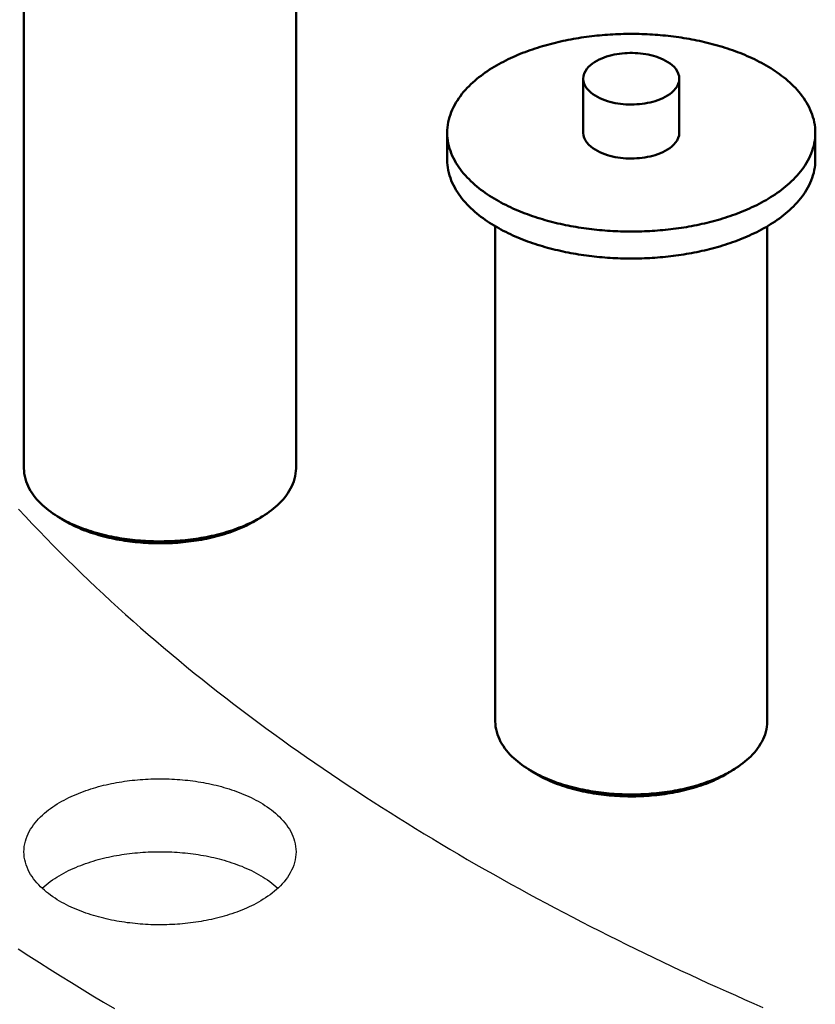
# Model space of a CAD drawing. Header units: millimetres. Extents: x 0 to 841, y 0 to 594.
# Tile 8 of 50: x 223 to 259, y 272 to 317. Entities that reach past the tile are written whole.
import ezdxf

# ---------------------------------------------------------------- set-up
doc = ezdxf.new("R2010")
doc.units = ezdxf.units.MM
doc.layers.add('FINA', color=7, linetype='CONTINUOUS', lineweight=25)
doc.layers.add('VIS', color=7, linetype='CONTINUOUS', lineweight=50)

msp = doc.modelspace()

# ---------------------------------------------------------------- linework, layer by layer
at = {"layer": 'FINA'}
for points in [[(223.26, 318.747), (223.26, 296.188)], [(235.657, 318.747), (235.657, 296.188)], [(259.321, 311.48), (259.318, 311.6), (259.309, 311.72), (259.294, 311.84), (259.273, 311.958), (259.247, 312.076), (259.215, 312.192), (259.178, 312.306), (259.136, 312.419), (259.089, 312.53), (259.038, 312.639), (258.982, 312.746), (258.923, 312.85), (258.859, 312.953), (258.792, 313.053), (258.722, 313.15), (258.649, 313.246), (258.572, 313.339), (258.493, 313.43), (258.412, 313.518), (258.328, 313.605), (258.242, 313.689), (258.154, 313.771), (258.064, 313.851), (257.972, 313.929), (257.878, 314.004), (257.783, 314.078), (257.687, 314.15), (257.589, 314.22), (257.489, 314.288), (257.389, 314.354), (257.287, 314.419), (257.185, 314.482), (257.081, 314.543), (256.976, 314.602), (256.871, 314.66), (256.764, 314.716), (256.657, 314.771), (256.549, 314.824), (256.44, 314.876), (256.331, 314.926), (256.221, 314.975), (256.11, 315.022), (255.999, 315.068), (255.887, 315.113), (255.775, 315.156), (255.662, 315.199), (255.549, 315.239), (255.435, 315.279), (255.321, 315.317), (255.206, 315.354), (255.091, 315.39), (254.976, 315.425), (254.86, 315.458), (254.745, 315.491), (254.628, 315.522), (254.512, 315.552), (254.395, 315.581), (254.278, 315.609), (254.16, 315.636), (254.043, 315.661), (253.925, 315.686), (253.807, 315.71), (253.689, 315.732), (253.57, 315.754), (253.452, 315.774), (253.333, 315.794), (253.214, 315.813), (253.095, 315.83), (252.975, 315.847), (252.856, 315.862), (252.737, 315.877), (252.617, 315.891), (252.497, 315.903), (252.377, 315.915), (252.258, 315.926), (252.138, 315.935), (252.018, 315.944), (251.897, 315.952), (251.777, 315.959), (251.657, 315.965), (251.537, 315.97), (251.416, 315.975), (251.296, 315.978), (251.176, 315.98), (251.055, 315.982), (250.935, 315.982), (250.814, 315.982), (250.694, 315.98), (250.574, 315.978), (250.453, 315.975), (250.333, 315.97), (250.213, 315.965), (250.093, 315.959), (249.972, 315.952), (249.852, 315.944), (249.732, 315.935), (249.612, 315.926), (249.492, 315.915), (249.372, 315.903), (249.253, 315.891), (249.133, 315.877), (249.014, 315.862), (248.894, 315.847), (248.775, 315.83), (248.656, 315.813), (248.537, 315.794), (248.418, 315.774), (248.3, 315.754), (248.181, 315.732), (248.063, 315.71), (247.945, 315.686), (247.827, 315.661), (247.709, 315.636), (247.592, 315.609), (247.475, 315.581), (247.358, 315.552), (247.242, 315.522), (247.125, 315.491), (247.009, 315.458), (246.894, 315.425), (246.778, 315.39), (246.663, 315.354), (246.549, 315.317), (246.435, 315.279), (246.321, 315.239), (246.208, 315.199), (246.095, 315.156), (245.983, 315.113), (245.871, 315.068), (245.76, 315.022), (245.649, 314.975), (245.539, 314.926), (245.43, 314.876), (245.321, 314.824), (245.213, 314.771), (245.106, 314.716), (244.999, 314.66), (244.894, 314.602), (244.789, 314.543), (244.685, 314.482), (244.582, 314.419), (244.481, 314.354), (244.38, 314.288), (244.281, 314.22), (244.183, 314.15), (244.087, 314.078), (243.991, 314.004), (243.898, 313.929), (243.806, 313.851), (243.716, 313.771), (243.628, 313.689), (243.542, 313.605), (243.458, 313.518), (243.376, 313.43), (243.297, 313.339), (243.221, 313.246), (243.148, 313.15), (243.077, 313.053), (243.01, 312.953), (242.947, 312.85), (242.887, 312.746), (242.832, 312.639), (242.78, 312.53), (242.734, 312.419), (242.692, 312.306), (242.655, 312.192), (242.623, 312.076), (242.597, 311.958), (242.576, 311.84), (242.561, 311.72), (242.552, 311.6), (242.549, 311.48)], [(253.122, 313.94), (253.111, 314.06), (253.078, 314.175), (253.027, 314.284), (252.961, 314.384), (252.883, 314.475), (252.796, 314.558), (252.702, 314.633), (252.603, 314.7), (252.5, 314.761), (252.393, 314.816), (252.284, 314.865), (252.172, 314.909), (252.058, 314.948), (251.943, 314.983), (251.827, 315.013), (251.71, 315.039), (251.592, 315.061), (251.473, 315.079), (251.354, 315.093), (251.235, 315.104), (251.115, 315.111), (250.995, 315.115), (250.875, 315.115), (250.755, 315.111), (250.635, 315.104), (250.515, 315.093), (250.396, 315.079), (250.278, 315.061), (250.16, 315.039), (250.042, 315.013), (249.926, 314.983), (249.811, 314.948), (249.698, 314.909), (249.586, 314.865), (249.477, 314.816), (249.37, 314.761), (249.266, 314.7), (249.167, 314.633), (249.074, 314.558), (248.987, 314.475), (248.909, 314.384), (248.843, 314.284), (248.791, 314.175), (248.759, 314.06), (248.747, 313.94)], [(248.747, 313.94), (248.759, 313.818), (248.793, 313.701), (248.847, 313.59), (248.916, 313.488), (248.997, 313.396), (249.087, 313.312), (249.183, 313.237), (249.286, 313.169), (249.392, 313.108), (249.502, 313.053), (249.615, 313.004), (249.73, 312.96), (249.847, 312.922), (249.965, 312.888), (250.084, 312.858), (250.204, 312.833), (250.325, 312.812), (250.447, 312.796), (250.569, 312.782), (250.692, 312.773), (250.814, 312.768), (250.937, 312.766), (251.06, 312.768), (251.183, 312.774), (251.305, 312.783), (251.428, 312.796), (251.549, 312.813), (251.67, 312.834), (251.791, 312.86), (251.91, 312.889), (252.028, 312.923), (252.145, 312.962), (252.259, 313.006), (252.372, 313.055), (252.482, 313.11)], [(248.747, 313.94), (248.747, 311.48)], [(252.482, 313.11), (252.588, 313.171), (252.689, 313.239), (252.786, 313.314), (252.875, 313.398), (252.955, 313.49), (253.024, 313.591), (253.077, 313.702), (253.111, 313.819), (253.122, 313.94)], [(253.122, 313.94), (253.122, 311.48)], [(242.549, 311.48), (242.552, 311.359), (242.561, 311.239), (242.576, 311.12), (242.596, 311.001), (242.623, 310.884), (242.654, 310.768), (242.691, 310.653), (242.733, 310.541), (242.78, 310.43), (242.832, 310.321), (242.887, 310.214), (242.947, 310.11), (243.01, 310.007), (243.077, 309.907), (243.147, 309.81), (243.221, 309.714), (243.297, 309.621), (243.376, 309.53), (243.457, 309.442), (243.541, 309.356), (243.627, 309.271), (243.715, 309.189), (243.805, 309.11), (243.897, 309.032), (243.99, 308.956), (244.085, 308.882), (244.182, 308.81), (244.28, 308.74), (244.379, 308.672), (244.48, 308.606), (244.581, 308.541), (244.684, 308.479), (244.787, 308.417), (244.892, 308.358), (244.998, 308.3), (245.104, 308.244), (245.211, 308.189), (245.319, 308.136), (245.428, 308.084), (245.537, 308.034), (245.647, 307.985), (245.758, 307.938), (245.869, 307.892), (245.981, 307.847), (246.093, 307.804), (246.206, 307.762), (246.319, 307.721), (246.433, 307.681), (246.547, 307.643), (246.661, 307.606), (246.776, 307.57), (246.891, 307.535), (247.007, 307.502), (247.123, 307.47), (247.239, 307.438), (247.355, 307.408), (247.472, 307.379), (247.589, 307.351), (247.707, 307.324), (247.824, 307.299), (247.942, 307.274), (248.06, 307.25), (248.178, 307.228), (248.296, 307.206), (248.415, 307.185), (248.534, 307.166), (248.653, 307.147), (248.772, 307.13), (248.891, 307.113), (249.01, 307.098), (249.13, 307.083), (249.249, 307.069), (249.369, 307.057), (249.489, 307.045), (249.608, 307.034), (249.728, 307.024), (249.848, 307.015), (249.968, 307.007), (250.089, 307), (250.209, 306.994), (250.329, 306.989), (250.449, 306.985), (250.57, 306.982), (250.69, 306.979), (250.81, 306.978), (250.931, 306.977), (251.051, 306.978), (251.171, 306.979), (251.292, 306.981), (251.412, 306.985), (251.532, 306.989), (251.652, 306.994), (251.773, 307), (251.893, 307.007), (252.013, 307.015), (252.133, 307.024), (252.253, 307.033), (252.373, 307.044), (252.492, 307.056), (252.612, 307.068), (252.732, 307.082), (252.851, 307.097), (252.97, 307.112), (253.09, 307.129), (253.209, 307.146), (253.328, 307.165), (253.446, 307.184), (253.565, 307.205), (253.683, 307.226), (253.801, 307.249), (253.919, 307.272), (254.037, 307.297), (254.155, 307.323), (254.272, 307.349), (254.389, 307.377), (254.506, 307.406), (254.623, 307.436), (254.739, 307.467), (254.855, 307.5), (254.97, 307.533), (255.086, 307.568), (255.2, 307.603), (255.315, 307.64), (255.429, 307.679), (255.543, 307.718), (255.656, 307.759), (255.769, 307.801), (255.881, 307.844), (255.993, 307.889), (256.104, 307.935), (256.215, 307.982), (256.325, 308.031), (256.434, 308.081), (256.543, 308.132), (256.651, 308.185), (256.758, 308.24), (256.865, 308.296)], [(242.549, 311.48), (242.549, 310.249)], [(248.747, 311.48), (248.759, 311.358), (248.793, 311.24), (248.847, 311.129), (248.916, 311.028), (248.997, 310.935), (249.087, 310.851), (249.183, 310.776), (249.286, 310.708), (249.392, 310.647), (249.502, 310.592), (249.615, 310.543), (249.73, 310.499), (249.847, 310.461), (249.965, 310.427), (250.084, 310.398), (250.204, 310.373), (250.325, 310.352), (250.447, 310.335), (250.569, 310.322), (250.692, 310.312), (250.814, 310.307), (250.937, 310.305), (251.06, 310.307), (251.183, 310.313), (251.305, 310.322), (251.428, 310.335), (251.549, 310.352), (251.67, 310.374), (251.791, 310.399), (251.91, 310.428), (252.028, 310.462), (252.145, 310.501), (252.259, 310.545), (252.372, 310.594), (252.482, 310.649)], [(252.482, 310.649), (252.588, 310.71), (252.689, 310.778), (252.786, 310.854), (252.875, 310.937), (252.955, 311.029), (253.024, 311.131), (253.077, 311.241), (253.111, 311.358), (253.122, 311.48)], [(256.865, 308.296), (256.97, 308.354), (257.075, 308.413), (257.179, 308.475), (257.282, 308.537), (257.384, 308.602), (257.485, 308.668), (257.584, 308.736), (257.682, 308.806), (257.779, 308.878), (257.875, 308.952), (257.968, 309.028), (258.06, 309.106), (258.151, 309.186), (258.239, 309.268), (258.325, 309.352), (258.409, 309.438), (258.491, 309.527), (258.57, 309.618), (258.647, 309.711), (258.72, 309.807), (258.791, 309.905), (258.858, 310.005), (258.922, 310.107), (258.981, 310.212), (259.037, 310.319), (259.089, 310.428), (259.136, 310.539), (259.178, 310.652), (259.215, 310.767), (259.247, 310.883), (259.273, 311.001), (259.294, 311.119), (259.309, 311.239), (259.318, 311.359), (259.321, 311.48)], [(259.321, 311.48), (259.321, 310.249)], [(242.549, 310.249), (242.552, 310.129), (242.561, 310.009), (242.576, 309.89), (242.596, 309.771), (242.623, 309.654), (242.654, 309.538), (242.691, 309.423), (242.733, 309.31), (242.78, 309.199), (242.832, 309.091), (242.887, 308.984), (242.947, 308.879), (243.01, 308.777), (243.077, 308.677), (243.147, 308.579), (243.221, 308.484), (243.297, 308.391), (243.376, 308.3), (243.457, 308.211), (243.541, 308.125), (243.627, 308.041), (243.715, 307.959), (243.805, 307.879), (243.897, 307.801), (243.99, 307.726), (244.085, 307.652), (244.182, 307.58), (244.28, 307.51), (244.379, 307.442), (244.48, 307.376), (244.581, 307.311), (244.684, 307.248), (244.787, 307.187), (244.892, 307.128), (244.998, 307.07), (245.104, 307.014), (245.211, 306.959), (245.319, 306.906), (245.428, 306.854), (245.537, 306.804), (245.647, 306.755), (245.758, 306.707), (245.869, 306.661), (245.981, 306.617), (246.093, 306.573), (246.206, 306.531), (246.319, 306.491), (246.433, 306.451), (246.547, 306.413), (246.661, 306.376), (246.776, 306.34), (246.891, 306.305), (247.007, 306.272), (247.123, 306.239), (247.239, 306.208), (247.355, 306.178), (247.472, 306.149), (247.589, 306.121), (247.707, 306.094), (247.824, 306.068), (247.942, 306.044), (248.06, 306.02), (248.178, 305.997), (248.296, 305.976), (248.415, 305.955), (248.534, 305.936), (248.653, 305.917), (248.772, 305.899), (248.891, 305.883), (249.01, 305.867), (249.13, 305.853), (249.249, 305.839), (249.369, 305.826), (249.489, 305.814), (249.608, 305.804), (249.728, 305.794), (249.848, 305.785), (249.968, 305.777), (250.089, 305.77), (250.209, 305.764), (250.329, 305.759), (250.449, 305.755), (250.57, 305.751), (250.69, 305.749), (250.81, 305.748), (250.931, 305.747), (251.051, 305.747), (251.171, 305.749), (251.292, 305.751), (251.412, 305.754), (251.532, 305.758), (251.652, 305.764), (251.773, 305.77), (251.893, 305.776), (252.013, 305.784), (252.133, 305.793), (252.253, 305.803), (252.373, 305.814), (252.492, 305.825), (252.612, 305.838), (252.732, 305.852), (252.851, 305.866), (252.97, 305.882), (253.09, 305.898), (253.209, 305.916), (253.328, 305.934), (253.446, 305.954), (253.565, 305.974), (253.683, 305.996), (253.801, 306.018), (253.919, 306.042), (254.037, 306.066), (254.155, 306.092), (254.272, 306.119), (254.389, 306.147), (254.506, 306.176), (254.623, 306.206), (254.739, 306.237), (254.855, 306.269), (254.97, 306.303), (255.086, 306.337), (255.2, 306.373), (255.315, 306.41), (255.429, 306.448), (255.543, 306.488), (255.656, 306.528), (255.769, 306.57), (255.881, 306.614), (255.993, 306.658), (256.104, 306.704), (256.215, 306.751), (256.325, 306.8), (256.434, 306.85), (256.543, 306.902), (256.651, 306.955), (256.758, 307.01), (256.865, 307.066)], [(256.865, 307.066), (256.97, 307.124), (257.075, 307.183), (257.179, 307.244), (257.282, 307.307), (257.384, 307.372), (257.485, 307.438), (257.584, 307.506), (257.682, 307.576), (257.779, 307.648), (257.875, 307.722), (257.968, 307.798), (258.06, 307.875), (258.151, 307.955), (258.239, 308.037), (258.325, 308.122), (258.409, 308.208), (258.491, 308.297), (258.57, 308.388), (258.647, 308.481), (258.72, 308.576), (258.791, 308.674), (258.858, 308.774), (258.922, 308.877), (258.981, 308.982), (259.037, 309.088), (259.089, 309.197), (259.136, 309.309), (259.178, 309.421), (259.215, 309.536), (259.247, 309.652), (259.273, 309.77), (259.294, 309.889), (259.309, 310.009), (259.318, 310.129), (259.321, 310.249)], [(244.737, 307.217), (244.737, 284.657)], [(257.133, 307.217), (257.133, 284.657)], [(223.26, 296.188), (223.265, 296.067), (223.277, 295.947), (223.297, 295.828), (223.325, 295.71), (223.36, 295.595), (223.402, 295.482), (223.45, 295.371), (223.504, 295.263), (223.564, 295.158), (223.629, 295.057), (223.699, 294.958), (223.773, 294.863), (223.851, 294.77), (223.932, 294.681), (224.017, 294.595), (224.104, 294.512), (224.194, 294.431), (224.287, 294.354), (224.382, 294.279), (224.479, 294.207), (224.577, 294.137), (224.678, 294.07)], [(234.24, 294.07), (234.34, 294.137), (234.439, 294.207), (234.536, 294.279), (234.63, 294.354), (234.723, 294.431), (234.813, 294.512), (234.901, 294.595), (234.985, 294.681), (235.067, 294.77), (235.144, 294.863), (235.218, 294.958), (235.288, 295.057), (235.353, 295.158), (235.413, 295.263), (235.467, 295.371), (235.516, 295.482), (235.558, 295.595), (235.593, 295.71), (235.621, 295.828), (235.641, 295.947), (235.653, 296.067), (235.657, 296.188)], [(223.014, 294.333), (223.324, 293.998), (223.637, 293.665), (223.951, 293.334), (224.268, 293.005), (224.588, 292.678), (224.909, 292.353), (225.232, 292.031), (225.558, 291.71), (225.886, 291.392), (226.215, 291.076), (226.547, 290.762), (226.88, 290.449), (227.216, 290.139), (227.553, 289.831), (227.892, 289.525), (228.233, 289.221), (228.576, 288.919), (228.921, 288.62), (229.267, 288.322), (229.615, 288.026), (229.965, 287.732), (230.316, 287.44), (230.669, 287.15), (231.023, 286.861), (231.379, 286.575), (231.737, 286.291), (232.096, 286.009), (232.457, 285.728), (232.819, 285.449), (233.182, 285.173), (233.547, 284.898), (233.913, 284.625), (234.281, 284.354), (234.65, 284.084), (235.02, 283.817), (235.392, 283.551), (235.765, 283.287), (236.139, 283.025), (236.514, 282.765), (236.891, 282.506), (237.269, 282.25), (237.648, 281.995), (238.028, 281.741), (238.409, 281.49), (238.791, 281.24), (239.175, 280.992), (239.56, 280.745), (239.945, 280.501), (240.332, 280.257), (240.72, 280.016), (241.109, 279.776), (241.499, 279.538), (241.889, 279.302), (242.281, 279.067), (242.674, 278.834), (243.068, 278.602), (243.463, 278.372), (243.858, 278.144), (244.255, 277.917), (244.652, 277.692), (245.05, 277.468), (245.45, 277.246), (245.85, 277.026), (246.251, 276.807), (246.652, 276.589), (247.055, 276.373), (247.458, 276.159), (247.862, 275.946), (248.267, 275.735), (248.673, 275.525), (249.08, 275.316), (249.487, 275.109), (249.895, 274.904), (250.304, 274.7), (250.713, 274.497), (251.123, 274.296), (251.534, 274.096), (251.946, 273.898), (252.358, 273.701), (252.771, 273.506), (253.184, 273.312), (253.598, 273.119), (254.013, 272.928), (254.429, 272.738), (254.845, 272.55), (255.262, 272.363), (255.679, 272.177), (256.097, 271.993), (256.516, 271.81), (256.935, 271.628)], [(223.014, 294.333), (223.324, 293.998), (223.637, 293.665), (223.951, 293.334), (224.268, 293.005), (224.588, 292.678), (224.909, 292.353), (225.232, 292.031), (225.558, 291.71), (225.886, 291.392), (226.215, 291.076), (226.547, 290.762), (226.88, 290.449), (227.216, 290.139), (227.553, 289.831), (227.892, 289.525), (228.233, 289.221), (228.576, 288.919), (228.921, 288.62), (229.267, 288.322), (229.615, 288.026), (229.965, 287.732), (230.316, 287.44), (230.669, 287.15), (231.023, 286.861), (231.379, 286.575), (231.737, 286.291), (232.096, 286.009), (232.457, 285.728), (232.819, 285.449), (233.182, 285.173), (233.547, 284.898), (233.913, 284.625), (234.281, 284.354), (234.65, 284.084), (235.02, 283.817), (235.392, 283.551), (235.765, 283.287), (236.139, 283.025), (236.514, 282.765), (236.891, 282.506), (237.269, 282.25), (237.648, 281.995), (238.028, 281.741), (238.409, 281.49), (238.791, 281.24), (239.175, 280.992), (239.56, 280.745), (239.945, 280.501), (240.332, 280.257), (240.72, 280.016), (241.109, 279.776), (241.499, 279.538), (241.889, 279.302), (242.281, 279.067), (242.674, 278.834), (243.068, 278.602), (243.463, 278.372), (243.858, 278.144), (244.255, 277.917), (244.652, 277.692), (245.05, 277.468), (245.45, 277.246), (245.85, 277.026), (246.251, 276.807), (246.652, 276.589), (247.055, 276.373), (247.458, 276.159), (247.862, 275.946), (248.267, 275.735), (248.673, 275.525), (249.08, 275.316), (249.487, 275.109), (249.895, 274.904), (250.304, 274.7), (250.713, 274.497), (251.123, 274.296), (251.534, 274.096), (251.946, 273.898), (252.358, 273.701), (252.771, 273.506), (253.184, 273.312), (253.598, 273.119), (254.013, 272.928), (254.429, 272.738), (254.845, 272.55), (255.262, 272.363), (255.679, 272.177), (256.097, 271.993), (256.516, 271.81), (256.935, 271.628)], [(224.678, 294.07), (224.779, 294.005), (224.883, 293.943), (224.987, 293.883), (225.093, 293.825), (225.2, 293.77), (225.308, 293.716), (225.417, 293.665), (225.527, 293.615), (225.638, 293.567), (225.75, 293.522), (225.862, 293.478), (225.975, 293.435), (226.089, 293.395), (226.203, 293.356), (226.318, 293.319), (226.433, 293.283), (226.549, 293.25), (226.665, 293.217), (226.782, 293.186), (226.899, 293.157), (227.016, 293.129), (227.134, 293.103), (227.252, 293.078), (227.37, 293.055), (227.489, 293.033), (227.607, 293.012), (227.726, 292.993), (227.846, 292.975), (227.965, 292.958), (228.085, 292.943), (228.205, 292.929), (228.325, 292.916), (228.445, 292.905), (228.565, 292.895), (228.685, 292.886), (228.806, 292.879), (228.926, 292.872), (229.046, 292.867), (229.167, 292.864), (229.288, 292.861), (229.408, 292.86), (229.529, 292.86), (229.649, 292.862), (229.77, 292.864), (229.891, 292.868), (230.011, 292.873), (230.132, 292.88), (230.252, 292.887), (230.372, 292.896), (230.492, 292.907), (230.612, 292.918), (230.732, 292.931), (230.852, 292.945), (230.972, 292.961), (231.091, 292.978), (231.21, 292.996), (231.33, 293.015), (231.448, 293.036), (231.567, 293.058), (231.685, 293.082), (231.803, 293.107), (231.921, 293.134), (232.038, 293.162), (232.155, 293.191), (232.272, 293.222), (232.388, 293.255), (232.503, 293.289), (232.619, 293.325), (232.733, 293.362), (232.847, 293.401), (232.961, 293.442), (233.074, 293.485), (233.186, 293.529), (233.297, 293.575), (233.408, 293.623), (233.518, 293.673), (233.627, 293.725), (233.735, 293.779), (233.842, 293.835)], [(224.903, 293.924), (224.678, 294.07)], [(224.793, 293.997), (224.812, 293.984), (224.83, 293.972), (224.848, 293.96), (224.866, 293.948), (224.884, 293.936), (224.903, 293.924)], [(224.903, 293.924), (225.005, 293.859), (225.109, 293.797), (225.214, 293.737), (225.32, 293.679), (225.428, 293.624), (225.537, 293.57), (225.647, 293.519), (225.757, 293.47), (225.869, 293.423), (225.981, 293.378), (226.094, 293.335), (226.208, 293.294), (226.323, 293.254), (226.438, 293.217), (226.553, 293.181), (226.669, 293.146), (226.786, 293.114), (226.903, 293.083), (227.02, 293.053), (227.138, 293.025), (227.256, 292.999), (227.375, 292.974), (227.494, 292.951), (227.613, 292.929), (227.732, 292.909), (227.852, 292.89), (227.972, 292.873), (228.092, 292.857), (228.212, 292.842), (228.332, 292.829), (228.453, 292.817), (228.573, 292.806), (228.694, 292.797), (228.815, 292.789), (228.936, 292.783), (229.057, 292.778), (229.178, 292.774), (229.299, 292.772), (229.42, 292.771), (229.541, 292.771), (229.662, 292.772), (229.783, 292.775), (229.904, 292.78), (230.025, 292.785), (230.146, 292.792), (230.267, 292.8), (230.387, 292.81), (230.508, 292.821), (230.628, 292.833), (230.749, 292.847), (230.869, 292.862), (230.989, 292.879), (231.108, 292.897), (231.228, 292.916), (231.347, 292.937), (231.466, 292.959), (231.585, 292.983), (231.703, 293.008), (231.821, 293.035), (231.939, 293.064), (232.056, 293.094), (232.173, 293.125), (232.29, 293.158), (232.406, 293.193), (232.521, 293.23), (232.636, 293.268), (232.75, 293.308), (232.864, 293.35), (232.976, 293.394), (233.089, 293.44), (233.2, 293.488), (233.31, 293.537), (233.42, 293.589), (233.528, 293.643), (233.635, 293.699)], [(233.635, 293.699), (233.7, 293.735), (233.764, 293.771), (233.827, 293.807), (233.89, 293.845), (233.953, 293.884), (234.015, 293.924)], [(233.842, 293.835), (233.909, 293.872), (233.976, 293.909), (234.043, 293.948), (234.109, 293.988), (234.175, 294.028), (234.24, 294.07)], [(234.015, 293.924), (234.24, 294.07)], [(234.015, 293.924), (234.033, 293.936), (234.051, 293.948), (234.07, 293.96), (234.088, 293.972), (234.106, 293.984), (234.124, 293.997)], [(244.737, 284.657), (244.741, 284.537), (244.753, 284.417), (244.773, 284.297), (244.801, 284.18), (244.836, 284.064), (244.878, 283.951), (244.926, 283.841), (244.981, 283.733), (245.041, 283.628), (245.106, 283.526), (245.175, 283.428), (245.249, 283.332), (245.327, 283.24), (245.408, 283.151), (245.493, 283.064), (245.58, 282.981), (245.671, 282.901), (245.763, 282.823), (245.858, 282.748), (245.955, 282.676), (246.053, 282.607), (246.154, 282.54)], [(255.716, 282.54), (255.816, 282.607), (255.915, 282.676), (256.012, 282.748), (256.107, 282.823), (256.199, 282.901), (256.289, 282.981), (256.377, 283.064), (256.461, 283.151), (256.543, 283.24), (256.621, 283.332), (256.694, 283.428), (256.764, 283.526), (256.829, 283.628), (256.889, 283.733), (256.944, 283.841), (256.992, 283.951), (257.034, 284.064), (257.069, 284.18), (257.097, 284.297), (257.117, 284.417), (257.129, 284.537), (257.133, 284.657)], [(246.154, 282.54), (246.256, 282.475), (246.359, 282.413), (246.464, 282.353), (246.569, 282.295), (246.676, 282.239), (246.785, 282.186), (246.894, 282.134), (247.004, 282.085), (247.114, 282.037), (247.226, 281.991), (247.338, 281.947), (247.451, 281.905), (247.565, 281.864), (247.679, 281.826), (247.794, 281.788), (247.909, 281.753), (248.025, 281.719), (248.141, 281.687), (248.258, 281.656), (248.375, 281.627), (248.492, 281.599), (248.61, 281.573), (248.728, 281.548), (248.846, 281.524), (248.965, 281.502), (249.084, 281.481), (249.203, 281.462), (249.322, 281.444), (249.441, 281.428), (249.561, 281.412), (249.681, 281.398), (249.801, 281.386), (249.921, 281.374), (250.041, 281.364), (250.161, 281.356), (250.282, 281.348), (250.402, 281.342), (250.523, 281.337), (250.643, 281.333), (250.764, 281.331), (250.884, 281.33), (251.005, 281.33), (251.126, 281.331), (251.246, 281.334), (251.367, 281.338), (251.487, 281.343), (251.608, 281.349), (251.728, 281.357), (251.848, 281.366), (251.969, 281.376), (252.089, 281.388), (252.209, 281.401), (252.328, 281.415), (252.448, 281.43), (252.567, 281.447), (252.687, 281.465), (252.806, 281.485), (252.925, 281.506), (253.043, 281.528), (253.161, 281.552), (253.279, 281.577), (253.397, 281.603), (253.514, 281.631), (253.631, 281.661), (253.748, 281.692), (253.864, 281.725), (253.98, 281.759), (254.095, 281.794), (254.209, 281.832), (254.324, 281.871), (254.437, 281.912), (254.55, 281.954), (254.662, 281.998), (254.774, 282.045), (254.884, 282.093), (254.994, 282.142), (255.103, 282.194), (255.211, 282.248), (255.318, 282.304)], [(246.379, 282.393), (246.154, 282.54)], [(246.27, 282.466), (246.288, 282.454), (246.306, 282.442), (246.324, 282.429), (246.342, 282.417), (246.36, 282.405), (246.379, 282.393)], [(246.379, 282.393), (246.481, 282.328), (246.585, 282.266), (246.69, 282.206), (246.797, 282.149), (246.904, 282.093), (247.013, 282.04), (247.123, 281.989), (247.234, 281.94), (247.345, 281.893), (247.457, 281.848), (247.571, 281.805), (247.684, 281.763), (247.799, 281.724), (247.914, 281.686), (248.029, 281.65), (248.146, 281.616), (248.262, 281.583), (248.379, 281.552), (248.497, 281.523), (248.614, 281.495), (248.733, 281.469), (248.851, 281.444), (248.97, 281.421), (249.089, 281.399), (249.208, 281.379), (249.328, 281.36), (249.448, 281.342), (249.568, 281.326), (249.688, 281.312), (249.808, 281.298), (249.929, 281.286), (250.049, 281.276), (250.17, 281.267), (250.291, 281.259), (250.412, 281.253), (250.533, 281.247), (250.654, 281.244), (250.775, 281.241), (250.896, 281.24), (251.017, 281.24), (251.138, 281.242), (251.259, 281.245), (251.38, 281.249), (251.501, 281.255), (251.622, 281.262), (251.743, 281.27), (251.863, 281.28), (251.984, 281.29), (252.104, 281.303), (252.225, 281.317), (252.345, 281.332), (252.465, 281.348), (252.585, 281.366), (252.704, 281.386), (252.823, 281.407), (252.942, 281.429), (253.061, 281.453), (253.179, 281.478), (253.297, 281.505), (253.415, 281.533), (253.532, 281.563), (253.649, 281.595), (253.766, 281.628), (253.882, 281.663), (253.997, 281.7), (254.112, 281.738), (254.226, 281.778), (254.34, 281.82), (254.453, 281.864), (254.565, 281.91), (254.676, 281.957), (254.786, 282.007), (254.896, 282.059), (255.004, 282.113), (255.111, 282.169)], [(255.111, 282.169), (255.176, 282.204), (255.24, 282.24), (255.304, 282.277), (255.367, 282.315), (255.429, 282.354), (255.491, 282.393)], [(255.318, 282.304), (255.385, 282.341), (255.453, 282.379), (255.519, 282.418), (255.585, 282.457), (255.651, 282.498), (255.716, 282.54)], [(255.491, 282.393), (255.716, 282.54)], [(255.491, 282.393), (255.509, 282.405), (255.528, 282.417), (255.546, 282.429), (255.564, 282.442), (255.582, 282.454), (255.6, 282.466)], [(223.26, 278.716), (223.265, 278.837), (223.277, 278.957), (223.297, 279.075), (223.324, 279.193), (223.359, 279.308), (223.401, 279.421), (223.449, 279.531), (223.504, 279.639), (223.563, 279.744), (223.628, 279.845), (223.698, 279.944), (223.771, 280.039), (223.849, 280.131), (223.93, 280.221), (224.014, 280.307), (224.101, 280.39), (224.191, 280.47), (224.283, 280.548), (224.378, 280.622), (224.474, 280.695), (224.573, 280.764), (224.673, 280.831), (224.775, 280.896), (224.878, 280.958), (224.982, 281.018), (225.088, 281.076), (225.195, 281.132), (225.303, 281.185), (225.412, 281.237), (225.522, 281.287), (225.632, 281.334), (225.744, 281.38), (225.856, 281.424), (225.969, 281.466), (226.082, 281.507), (226.196, 281.546), (226.311, 281.583), (226.426, 281.619), (226.542, 281.653), (226.658, 281.685), (226.774, 281.716), (226.891, 281.745), (227.008, 281.773), (227.126, 281.799), (227.244, 281.824), (227.362, 281.848), (227.481, 281.87), (227.599, 281.891), (227.718, 281.91), (227.837, 281.928), (227.957, 281.945), (228.076, 281.96), (228.196, 281.974), (228.316, 281.987), (228.436, 281.999), (228.556, 282.009), (228.676, 282.017), (228.796, 282.025), (228.917, 282.031), (229.037, 282.036), (229.157, 282.04), (229.278, 282.043), (229.398, 282.044), (229.519, 282.044), (229.639, 282.043), (229.76, 282.04), (229.88, 282.036), (230.001, 282.031), (230.121, 282.025), (230.241, 282.017), (230.362, 282.009), (230.482, 281.999), (230.602, 281.987), (230.721, 281.974), (230.841, 281.96), (230.961, 281.945), (231.08, 281.928), (231.199, 281.91), (231.318, 281.891), (231.437, 281.87), (231.555, 281.848), (231.674, 281.824), (231.791, 281.799), (231.909, 281.773), (232.026, 281.745), (232.143, 281.716), (232.26, 281.685), (232.376, 281.653), (232.491, 281.619), (232.606, 281.583), (232.721, 281.546), (232.835, 281.507), (232.949, 281.466), (233.062, 281.424), (233.174, 281.38), (233.285, 281.334), (233.396, 281.287), (233.506, 281.237), (233.615, 281.185), (233.722, 281.132), (233.829, 281.076), (233.935, 281.018), (234.04, 280.958), (234.143, 280.896), (234.244, 280.831), (234.344, 280.764), (234.443, 280.695), (234.539, 280.622), (234.634, 280.548), (234.726, 280.47), (234.816, 280.39), (234.903, 280.307), (234.988, 280.221), (235.069, 280.131), (235.146, 280.039), (235.22, 279.944), (235.289, 279.845), (235.354, 279.744), (235.414, 279.639), (235.468, 279.531), (235.516, 279.421), (235.558, 279.308), (235.593, 279.193), (235.621, 279.075), (235.641, 278.957), (235.653, 278.837), (235.657, 278.716)], [(233.842, 276.363), (233.735, 276.307), (233.627, 276.253), (233.518, 276.201), (233.408, 276.151), (233.297, 276.104), (233.186, 276.057), (233.074, 276.013), (232.961, 275.971), (232.847, 275.93), (232.733, 275.891), (232.618, 275.853), (232.503, 275.818), (232.387, 275.783), (232.271, 275.751), (232.155, 275.72), (232.038, 275.69), (231.92, 275.662), (231.803, 275.636), (231.685, 275.611), (231.566, 275.587), (231.448, 275.565), (231.329, 275.544), (231.21, 275.524), (231.091, 275.506), (230.971, 275.489), (230.851, 275.474), (230.732, 275.459), (230.612, 275.447), (230.492, 275.435), (230.371, 275.425), (230.251, 275.416), (230.131, 275.408), (230.01, 275.402), (229.89, 275.397), (229.769, 275.393), (229.648, 275.39), (229.528, 275.389), (229.407, 275.389), (229.286, 275.39), (229.166, 275.392), (229.045, 275.396), (228.925, 275.401), (228.804, 275.407), (228.684, 275.415), (228.563, 275.423), (228.443, 275.434), (228.323, 275.445), (228.203, 275.458), (228.083, 275.472), (227.964, 275.487), (227.844, 275.503), (227.725, 275.521), (227.606, 275.541), (227.487, 275.561), (227.368, 275.584), (227.25, 275.607), (227.132, 275.632), (227.014, 275.658), (226.897, 275.686), (226.78, 275.715), (226.663, 275.746), (226.547, 275.779), (226.431, 275.813), (226.316, 275.848), (226.201, 275.885), (226.087, 275.924), (225.973, 275.965), (225.86, 276.007), (225.748, 276.051), (225.636, 276.097), (225.525, 276.144), (225.415, 276.194), (225.306, 276.246), (225.198, 276.299), (225.091, 276.355), (224.985, 276.413), (224.881, 276.473), (224.777, 276.535), (224.676, 276.6), (224.575, 276.667), (224.477, 276.737), (224.38, 276.809), (224.285, 276.883), (224.193, 276.961), (224.103, 277.041), (224.016, 277.125), (223.931, 277.211), (223.85, 277.3), (223.772, 277.392), (223.698, 277.488), (223.629, 277.586), (223.564, 277.688), (223.504, 277.793), (223.45, 277.9), (223.401, 278.011), (223.359, 278.124), (223.324, 278.239), (223.297, 278.357), (223.277, 278.476), (223.265, 278.596), (223.26, 278.716)], [(224.088, 277.055), (224.178, 277.136), (224.27, 277.214), (224.364, 277.29), (224.461, 277.363), (224.559, 277.433), (224.66, 277.5), (224.761, 277.565), (224.865, 277.628), (224.969, 277.689), (225.075, 277.747), (225.182, 277.803), (225.291, 277.857), (225.4, 277.909), (225.51, 277.959), (225.621, 278.007), (225.732, 278.054), (225.845, 278.098), (225.958, 278.141), (226.072, 278.181), (226.186, 278.22), (226.301, 278.258), (226.417, 278.294), (226.533, 278.328), (226.649, 278.361), (226.766, 278.392), (226.883, 278.421), (227.001, 278.449), (227.119, 278.476), (227.237, 278.501), (227.355, 278.525), (227.474, 278.547), (227.593, 278.568), (227.713, 278.587), (227.832, 278.605), (227.952, 278.622), (228.072, 278.638), (228.192, 278.652), (228.312, 278.665), (228.432, 278.676), (228.553, 278.686), (228.673, 278.695), (228.794, 278.703), (228.915, 278.709), (229.036, 278.714), (229.156, 278.718), (229.277, 278.721), (229.398, 278.722), (229.519, 278.722), (229.64, 278.721), (229.761, 278.718), (229.882, 278.714), (230.003, 278.709), (230.123, 278.703), (230.244, 278.695), (230.365, 278.686), (230.485, 278.676), (230.605, 278.665), (230.726, 278.652), (230.846, 278.638), (230.966, 278.622), (231.085, 278.605), (231.205, 278.587), (231.324, 278.568), (231.443, 278.547), (231.562, 278.525), (231.681, 278.501), (231.799, 278.476), (231.917, 278.449), (232.034, 278.421), (232.152, 278.392), (232.268, 278.361), (232.385, 278.328), (232.501, 278.294), (232.616, 278.258), (232.731, 278.22), (232.846, 278.181), (232.959, 278.141), (233.073, 278.098), (233.185, 278.054), (233.297, 278.007), (233.408, 277.959), (233.518, 277.909), (233.627, 277.857), (233.735, 277.803), (233.842, 277.747), (233.948, 277.689), (234.053, 277.628), (234.156, 277.565), (234.258, 277.5), (234.358, 277.433), (234.457, 277.363), (234.553, 277.29), (234.648, 277.214), (234.74, 277.136), (234.83, 277.055)], [(235.657, 278.716), (235.653, 278.592), (235.64, 278.468), (235.618, 278.345), (235.589, 278.223), (235.551, 278.104), (235.507, 277.988), (235.455, 277.874), (235.398, 277.764), (235.334, 277.656), (235.265, 277.552), (235.192, 277.451), (235.114, 277.354), (235.032, 277.26), (234.946, 277.169), (234.857, 277.081), (234.766, 276.997), (234.671, 276.916), (234.574, 276.837), (234.475, 276.761), (234.373, 276.689), (234.27, 276.618), (234.165, 276.551), (234.059, 276.486), (233.951, 276.423), (233.842, 276.363)], [(222.998, 274.292), (223.48, 273.98), (223.962, 273.671), (224.447, 273.364), (224.932, 273.059), (225.42, 272.757), (225.908, 272.456), (226.398, 272.158), (226.889, 271.863), (227.382, 271.569)]]:
    msp.add_lwpolyline(points, dxfattribs=at)
at = {"layer": 'VIS'}
for points in [[(223.26, 318.747), (223.26, 296.188)], [(235.657, 318.747), (235.657, 296.188)], [(259.321, 311.48), (259.318, 311.6), (259.309, 311.72), (259.294, 311.84), (259.273, 311.958), (259.247, 312.076), (259.215, 312.192), (259.178, 312.306), (259.136, 312.419), (259.089, 312.53), (259.038, 312.639), (258.982, 312.746), (258.923, 312.85), (258.859, 312.953), (258.792, 313.053), (258.722, 313.15), (258.649, 313.246), (258.572, 313.339), (258.493, 313.43), (258.412, 313.518), (258.328, 313.605), (258.242, 313.689), (258.154, 313.771), (258.064, 313.851), (257.972, 313.929), (257.878, 314.004), (257.783, 314.078), (257.687, 314.15), (257.589, 314.22), (257.489, 314.288), (257.389, 314.354), (257.287, 314.419), (257.185, 314.482), (257.081, 314.543), (256.976, 314.602), (256.871, 314.66), (256.764, 314.716), (256.657, 314.771), (256.549, 314.824), (256.44, 314.876), (256.331, 314.926), (256.221, 314.975), (256.11, 315.022), (255.999, 315.068), (255.887, 315.113), (255.775, 315.156), (255.662, 315.199), (255.549, 315.239), (255.435, 315.279), (255.321, 315.317), (255.206, 315.354), (255.091, 315.39), (254.976, 315.425), (254.86, 315.458), (254.745, 315.491), (254.628, 315.522), (254.512, 315.552), (254.395, 315.581), (254.278, 315.609), (254.16, 315.636), (254.043, 315.661), (253.925, 315.686), (253.807, 315.71), (253.689, 315.732), (253.57, 315.754), (253.452, 315.774), (253.333, 315.794), (253.214, 315.813), (253.095, 315.83), (252.975, 315.847), (252.856, 315.862), (252.737, 315.877), (252.617, 315.891), (252.497, 315.903), (252.377, 315.915), (252.258, 315.926), (252.138, 315.935), (252.018, 315.944), (251.897, 315.952), (251.777, 315.959), (251.657, 315.965), (251.537, 315.97), (251.416, 315.975), (251.296, 315.978), (251.176, 315.98), (251.055, 315.982), (250.935, 315.982), (250.814, 315.982), (250.694, 315.98), (250.574, 315.978), (250.453, 315.975), (250.333, 315.97), (250.213, 315.965), (250.093, 315.959), (249.972, 315.952), (249.852, 315.944), (249.732, 315.935), (249.612, 315.926), (249.492, 315.915), (249.372, 315.903), (249.253, 315.891), (249.133, 315.877), (249.014, 315.862), (248.894, 315.847), (248.775, 315.83), (248.656, 315.813), (248.537, 315.794), (248.418, 315.774), (248.3, 315.754), (248.181, 315.732), (248.063, 315.71), (247.945, 315.686), (247.827, 315.661), (247.709, 315.636), (247.592, 315.609), (247.475, 315.581), (247.358, 315.552), (247.242, 315.522), (247.125, 315.491), (247.009, 315.458), (246.894, 315.425), (246.778, 315.39), (246.663, 315.354), (246.549, 315.317), (246.435, 315.279), (246.321, 315.239), (246.208, 315.199), (246.095, 315.156), (245.983, 315.113), (245.871, 315.068), (245.76, 315.022), (245.649, 314.975), (245.539, 314.926), (245.43, 314.876), (245.321, 314.824), (245.213, 314.771), (245.106, 314.716), (244.999, 314.66), (244.894, 314.602), (244.789, 314.543), (244.685, 314.482), (244.582, 314.419), (244.481, 314.354), (244.38, 314.288), (244.281, 314.22), (244.183, 314.15), (244.087, 314.078), (243.991, 314.004), (243.898, 313.929), (243.806, 313.851), (243.716, 313.771), (243.628, 313.689), (243.542, 313.605), (243.458, 313.518), (243.376, 313.43), (243.297, 313.339), (243.221, 313.246), (243.148, 313.15), (243.077, 313.053), (243.01, 312.953), (242.947, 312.85), (242.887, 312.746), (242.832, 312.639), (242.78, 312.53), (242.734, 312.419), (242.692, 312.306), (242.655, 312.192), (242.623, 312.076), (242.597, 311.958), (242.576, 311.84), (242.561, 311.72), (242.552, 311.6), (242.549, 311.48)], [(253.122, 313.94), (253.111, 314.06), (253.078, 314.175), (253.027, 314.284), (252.961, 314.384), (252.883, 314.475), (252.796, 314.558), (252.702, 314.633), (252.603, 314.7), (252.5, 314.761), (252.393, 314.816), (252.284, 314.865), (252.172, 314.909), (252.058, 314.948), (251.943, 314.983), (251.827, 315.013), (251.71, 315.039), (251.592, 315.061), (251.473, 315.079), (251.354, 315.093), (251.235, 315.104), (251.115, 315.111), (250.995, 315.115), (250.875, 315.115), (250.755, 315.111), (250.635, 315.104), (250.515, 315.093), (250.396, 315.079), (250.278, 315.061), (250.16, 315.039), (250.042, 315.013), (249.926, 314.983), (249.811, 314.948), (249.698, 314.909), (249.586, 314.865), (249.477, 314.816), (249.37, 314.761), (249.266, 314.7), (249.167, 314.633), (249.074, 314.558), (248.987, 314.475), (248.909, 314.384), (248.843, 314.284), (248.791, 314.175), (248.759, 314.06), (248.747, 313.94)], [(248.747, 313.94), (248.759, 313.818), (248.793, 313.701), (248.847, 313.59), (248.916, 313.488), (248.997, 313.396), (249.087, 313.312), (249.183, 313.237), (249.286, 313.169), (249.392, 313.108), (249.502, 313.053), (249.615, 313.004), (249.73, 312.96), (249.847, 312.922), (249.965, 312.888), (250.084, 312.858), (250.204, 312.833), (250.325, 312.812), (250.447, 312.796), (250.569, 312.782), (250.692, 312.773), (250.814, 312.768), (250.937, 312.766), (251.06, 312.768), (251.183, 312.774), (251.305, 312.783), (251.428, 312.796), (251.549, 312.813), (251.67, 312.834), (251.791, 312.86), (251.91, 312.889), (252.028, 312.923), (252.145, 312.962), (252.259, 313.006), (252.372, 313.055), (252.482, 313.11)], [(248.747, 313.94), (248.747, 311.48)], [(252.482, 313.11), (252.588, 313.171), (252.689, 313.239), (252.786, 313.314), (252.875, 313.398), (252.955, 313.49), (253.024, 313.591), (253.077, 313.702), (253.111, 313.819), (253.122, 313.94)], [(253.122, 313.94), (253.122, 311.48)], [(242.549, 311.48), (242.552, 311.359), (242.561, 311.239), (242.576, 311.12), (242.596, 311.001), (242.623, 310.884), (242.654, 310.768), (242.691, 310.653), (242.733, 310.541), (242.78, 310.43), (242.832, 310.321), (242.887, 310.214), (242.947, 310.11), (243.01, 310.007), (243.077, 309.907), (243.147, 309.81), (243.221, 309.714), (243.297, 309.621), (243.376, 309.53), (243.457, 309.442), (243.541, 309.356), (243.627, 309.271), (243.715, 309.189), (243.805, 309.11), (243.897, 309.032), (243.99, 308.956), (244.085, 308.882), (244.182, 308.81), (244.28, 308.74), (244.379, 308.672), (244.48, 308.606), (244.581, 308.541), (244.684, 308.479), (244.787, 308.417), (244.892, 308.358), (244.998, 308.3), (245.104, 308.244), (245.211, 308.189), (245.319, 308.136), (245.428, 308.084), (245.537, 308.034), (245.647, 307.985), (245.758, 307.938), (245.869, 307.892), (245.981, 307.847), (246.093, 307.804), (246.206, 307.762), (246.319, 307.721), (246.433, 307.681), (246.547, 307.643), (246.661, 307.606), (246.776, 307.57), (246.891, 307.535), (247.007, 307.502), (247.123, 307.47), (247.239, 307.438), (247.355, 307.408), (247.472, 307.379), (247.589, 307.351), (247.707, 307.324), (247.824, 307.299), (247.942, 307.274), (248.06, 307.25), (248.178, 307.228), (248.296, 307.206), (248.415, 307.185), (248.534, 307.166), (248.653, 307.147), (248.772, 307.13), (248.891, 307.113), (249.01, 307.098), (249.13, 307.083), (249.249, 307.069), (249.369, 307.057), (249.489, 307.045), (249.608, 307.034), (249.728, 307.024), (249.848, 307.015), (249.968, 307.007), (250.089, 307), (250.209, 306.994), (250.329, 306.989), (250.449, 306.985), (250.57, 306.982), (250.69, 306.979), (250.81, 306.978), (250.931, 306.977), (251.051, 306.978), (251.171, 306.979), (251.292, 306.981), (251.412, 306.985), (251.532, 306.989), (251.652, 306.994), (251.773, 307), (251.893, 307.007), (252.013, 307.015), (252.133, 307.024), (252.253, 307.033), (252.373, 307.044), (252.492, 307.056), (252.612, 307.068), (252.732, 307.082), (252.851, 307.097), (252.97, 307.112), (253.09, 307.129), (253.209, 307.146), (253.328, 307.165), (253.446, 307.184), (253.565, 307.205), (253.683, 307.226), (253.801, 307.249), (253.919, 307.272), (254.037, 307.297), (254.155, 307.323), (254.272, 307.349), (254.389, 307.377), (254.506, 307.406), (254.623, 307.436), (254.739, 307.467), (254.855, 307.5), (254.97, 307.533), (255.086, 307.568), (255.2, 307.603), (255.315, 307.64), (255.429, 307.679), (255.543, 307.718), (255.656, 307.759), (255.769, 307.801), (255.881, 307.844), (255.993, 307.889), (256.104, 307.935), (256.215, 307.982), (256.325, 308.031), (256.434, 308.081), (256.543, 308.132), (256.651, 308.185), (256.758, 308.24), (256.865, 308.296)], [(242.549, 311.48), (242.549, 310.249)], [(248.747, 311.48), (248.759, 311.358), (248.793, 311.24), (248.847, 311.129), (248.916, 311.028), (248.997, 310.935), (249.087, 310.851), (249.183, 310.776), (249.286, 310.708), (249.392, 310.647), (249.502, 310.592), (249.615, 310.543), (249.73, 310.499), (249.847, 310.461), (249.965, 310.427), (250.084, 310.398), (250.204, 310.373), (250.325, 310.352), (250.447, 310.335), (250.569, 310.322), (250.692, 310.312), (250.814, 310.307), (250.937, 310.305), (251.06, 310.307), (251.183, 310.313), (251.305, 310.322), (251.428, 310.335), (251.549, 310.352), (251.67, 310.374), (251.791, 310.399), (251.91, 310.428), (252.028, 310.462), (252.145, 310.501), (252.259, 310.545), (252.372, 310.594), (252.482, 310.649)], [(252.482, 310.649), (252.588, 310.71), (252.689, 310.778), (252.786, 310.854), (252.875, 310.937), (252.955, 311.029), (253.024, 311.131), (253.077, 311.241), (253.111, 311.358), (253.122, 311.48)], [(256.865, 308.296), (256.97, 308.354), (257.075, 308.413), (257.179, 308.475), (257.282, 308.537), (257.384, 308.602), (257.485, 308.668), (257.584, 308.736), (257.682, 308.806), (257.779, 308.878), (257.875, 308.952), (257.968, 309.028), (258.06, 309.106), (258.151, 309.186), (258.239, 309.268), (258.325, 309.352), (258.409, 309.438), (258.491, 309.527), (258.57, 309.618), (258.647, 309.711), (258.72, 309.807), (258.791, 309.905), (258.858, 310.005), (258.922, 310.107), (258.981, 310.212), (259.037, 310.319), (259.089, 310.428), (259.136, 310.539), (259.178, 310.652), (259.215, 310.767), (259.247, 310.883), (259.273, 311.001), (259.294, 311.119), (259.309, 311.239), (259.318, 311.359), (259.321, 311.48)], [(259.321, 311.48), (259.321, 310.249)], [(242.549, 310.249), (242.552, 310.129), (242.561, 310.009), (242.576, 309.89), (242.596, 309.771), (242.623, 309.654), (242.654, 309.538), (242.691, 309.423), (242.733, 309.31), (242.78, 309.199), (242.832, 309.091), (242.887, 308.984), (242.947, 308.879), (243.01, 308.777), (243.077, 308.677), (243.147, 308.579), (243.221, 308.484), (243.297, 308.391), (243.376, 308.3), (243.457, 308.211), (243.541, 308.125), (243.627, 308.041), (243.715, 307.959), (243.805, 307.879), (243.897, 307.801), (243.99, 307.726), (244.085, 307.652), (244.182, 307.58), (244.28, 307.51), (244.379, 307.442), (244.48, 307.376), (244.581, 307.311), (244.684, 307.248), (244.787, 307.187), (244.892, 307.128), (244.998, 307.07), (245.104, 307.014), (245.211, 306.959), (245.319, 306.906), (245.428, 306.854), (245.537, 306.804), (245.647, 306.755), (245.758, 306.707), (245.869, 306.661), (245.981, 306.617), (246.093, 306.573), (246.206, 306.531), (246.319, 306.491), (246.433, 306.451), (246.547, 306.413), (246.661, 306.376), (246.776, 306.34), (246.891, 306.305), (247.007, 306.272), (247.123, 306.239), (247.239, 306.208), (247.355, 306.178), (247.472, 306.149), (247.589, 306.121), (247.707, 306.094), (247.824, 306.068), (247.942, 306.044), (248.06, 306.02), (248.178, 305.997), (248.296, 305.976), (248.415, 305.955), (248.534, 305.936), (248.653, 305.917), (248.772, 305.899), (248.891, 305.883), (249.01, 305.867), (249.13, 305.853), (249.249, 305.839), (249.369, 305.826), (249.489, 305.814), (249.608, 305.804), (249.728, 305.794), (249.848, 305.785), (249.968, 305.777), (250.089, 305.77), (250.209, 305.764), (250.329, 305.759), (250.449, 305.755), (250.57, 305.751), (250.69, 305.749), (250.81, 305.748), (250.931, 305.747), (251.051, 305.747), (251.171, 305.749), (251.292, 305.751), (251.412, 305.754), (251.532, 305.758), (251.652, 305.764), (251.773, 305.77), (251.893, 305.776), (252.013, 305.784), (252.133, 305.793), (252.253, 305.803), (252.373, 305.814), (252.492, 305.825), (252.612, 305.838), (252.732, 305.852), (252.851, 305.866), (252.97, 305.882), (253.09, 305.898), (253.209, 305.916), (253.328, 305.934), (253.446, 305.954), (253.565, 305.974), (253.683, 305.996), (253.801, 306.018), (253.919, 306.042), (254.037, 306.066), (254.155, 306.092), (254.272, 306.119), (254.389, 306.147), (254.506, 306.176), (254.623, 306.206), (254.739, 306.237), (254.855, 306.269), (254.97, 306.303), (255.086, 306.337), (255.2, 306.373), (255.315, 306.41), (255.429, 306.448), (255.543, 306.488), (255.656, 306.528), (255.769, 306.57), (255.881, 306.614), (255.993, 306.658), (256.104, 306.704), (256.215, 306.751), (256.325, 306.8), (256.434, 306.85), (256.543, 306.902), (256.651, 306.955), (256.758, 307.01), (256.865, 307.066)], [(256.865, 307.066), (256.97, 307.124), (257.075, 307.183), (257.179, 307.244), (257.282, 307.307), (257.384, 307.372), (257.485, 307.438), (257.584, 307.506), (257.682, 307.576), (257.779, 307.648), (257.875, 307.722), (257.968, 307.798), (258.06, 307.875), (258.151, 307.955), (258.239, 308.037), (258.325, 308.122), (258.409, 308.208), (258.491, 308.297), (258.57, 308.388), (258.647, 308.481), (258.72, 308.576), (258.791, 308.674), (258.858, 308.774), (258.922, 308.877), (258.981, 308.982), (259.037, 309.088), (259.089, 309.197), (259.136, 309.309), (259.178, 309.421), (259.215, 309.536), (259.247, 309.652), (259.273, 309.77), (259.294, 309.889), (259.309, 310.009), (259.318, 310.129), (259.321, 310.249)], [(244.737, 307.217), (244.737, 284.657)], [(257.133, 307.217), (257.133, 284.657)], [(223.26, 296.188), (223.265, 296.067), (223.277, 295.947), (223.297, 295.828), (223.325, 295.71), (223.36, 295.595), (223.402, 295.482), (223.45, 295.371), (223.504, 295.263), (223.564, 295.158), (223.629, 295.057), (223.699, 294.958), (223.773, 294.863), (223.851, 294.77), (223.932, 294.681), (224.017, 294.595), (224.104, 294.512), (224.194, 294.431), (224.287, 294.354), (224.382, 294.279), (224.479, 294.207), (224.577, 294.137), (224.678, 294.07)], [(234.24, 294.07), (234.34, 294.137), (234.439, 294.207), (234.536, 294.279), (234.63, 294.354), (234.723, 294.431), (234.813, 294.512), (234.901, 294.595), (234.985, 294.681), (235.067, 294.77), (235.144, 294.863), (235.218, 294.958), (235.288, 295.057), (235.353, 295.158), (235.413, 295.263), (235.467, 295.371), (235.516, 295.482), (235.558, 295.595), (235.593, 295.71), (235.621, 295.828), (235.641, 295.947), (235.653, 296.067), (235.657, 296.188)], [(224.678, 294.07), (224.779, 294.005), (224.883, 293.943), (224.987, 293.883), (225.093, 293.825), (225.2, 293.77), (225.308, 293.716), (225.417, 293.665), (225.527, 293.615), (225.638, 293.567), (225.75, 293.522), (225.862, 293.478), (225.975, 293.435), (226.089, 293.395), (226.203, 293.356), (226.318, 293.319), (226.433, 293.283), (226.549, 293.25), (226.665, 293.217), (226.782, 293.186), (226.899, 293.157), (227.016, 293.129), (227.134, 293.103), (227.252, 293.078), (227.37, 293.055), (227.489, 293.033), (227.607, 293.012), (227.726, 292.993), (227.846, 292.975), (227.965, 292.958), (228.085, 292.943), (228.205, 292.929), (228.325, 292.916), (228.445, 292.905), (228.565, 292.895), (228.685, 292.886), (228.806, 292.879), (228.926, 292.872), (229.046, 292.867), (229.167, 292.864), (229.288, 292.861), (229.408, 292.86), (229.529, 292.86), (229.649, 292.862), (229.77, 292.864), (229.891, 292.868), (230.011, 292.873), (230.132, 292.88), (230.252, 292.887), (230.372, 292.896), (230.492, 292.907), (230.612, 292.918), (230.732, 292.931), (230.852, 292.945), (230.972, 292.961), (231.091, 292.978), (231.21, 292.996), (231.33, 293.015), (231.448, 293.036), (231.567, 293.058), (231.685, 293.082), (231.803, 293.107), (231.921, 293.134), (232.038, 293.162), (232.155, 293.191), (232.272, 293.222), (232.388, 293.255), (232.503, 293.289), (232.619, 293.325), (232.733, 293.362), (232.847, 293.401), (232.961, 293.442), (233.074, 293.485), (233.186, 293.529), (233.297, 293.575), (233.408, 293.623), (233.518, 293.673), (233.627, 293.725), (233.735, 293.779), (233.842, 293.835)], [(224.903, 293.924), (224.678, 294.07)], [(224.793, 293.997), (224.812, 293.984), (224.83, 293.972), (224.848, 293.96), (224.866, 293.948), (224.884, 293.936), (224.903, 293.924)], [(224.903, 293.924), (225.005, 293.859), (225.109, 293.797), (225.214, 293.737), (225.32, 293.679), (225.428, 293.624), (225.537, 293.57), (225.647, 293.519), (225.757, 293.47), (225.869, 293.423), (225.981, 293.378), (226.094, 293.335), (226.208, 293.294), (226.323, 293.254), (226.438, 293.217), (226.553, 293.181), (226.669, 293.146), (226.786, 293.114), (226.903, 293.083), (227.02, 293.053), (227.138, 293.025), (227.256, 292.999), (227.375, 292.974), (227.494, 292.951), (227.613, 292.929), (227.732, 292.909), (227.852, 292.89), (227.972, 292.873), (228.092, 292.857), (228.212, 292.842), (228.332, 292.829), (228.453, 292.817), (228.573, 292.806), (228.694, 292.797), (228.815, 292.789), (228.936, 292.783), (229.057, 292.778), (229.178, 292.774), (229.299, 292.772), (229.42, 292.771), (229.541, 292.771), (229.662, 292.772), (229.783, 292.775), (229.904, 292.78), (230.025, 292.785), (230.146, 292.792), (230.267, 292.8), (230.387, 292.81), (230.508, 292.821), (230.628, 292.833), (230.749, 292.847), (230.869, 292.862), (230.989, 292.879), (231.108, 292.897), (231.228, 292.916), (231.347, 292.937), (231.466, 292.959), (231.585, 292.983), (231.703, 293.008), (231.821, 293.035), (231.939, 293.064), (232.056, 293.094), (232.173, 293.125), (232.29, 293.158), (232.406, 293.193), (232.521, 293.23), (232.636, 293.268), (232.75, 293.308), (232.864, 293.35), (232.976, 293.394), (233.089, 293.44), (233.2, 293.488), (233.31, 293.537), (233.42, 293.589), (233.528, 293.643), (233.635, 293.699)], [(233.635, 293.699), (233.7, 293.735), (233.764, 293.771), (233.827, 293.807), (233.89, 293.845), (233.953, 293.884), (234.015, 293.924)], [(233.842, 293.835), (233.909, 293.872), (233.976, 293.909), (234.043, 293.948), (234.109, 293.988), (234.175, 294.028), (234.24, 294.07)], [(234.015, 293.924), (234.24, 294.07)], [(234.015, 293.924), (234.033, 293.936), (234.051, 293.948), (234.07, 293.96), (234.088, 293.972), (234.106, 293.984), (234.124, 293.997)], [(244.737, 284.657), (244.741, 284.537), (244.753, 284.417), (244.773, 284.297), (244.801, 284.18), (244.836, 284.064), (244.878, 283.951), (244.926, 283.841), (244.981, 283.733), (245.041, 283.628), (245.106, 283.526), (245.175, 283.428), (245.249, 283.332), (245.327, 283.24), (245.408, 283.151), (245.493, 283.064), (245.58, 282.981), (245.671, 282.901), (245.763, 282.823), (245.858, 282.748), (245.955, 282.676), (246.053, 282.607), (246.154, 282.54)], [(255.716, 282.54), (255.816, 282.607), (255.915, 282.676), (256.012, 282.748), (256.107, 282.823), (256.199, 282.901), (256.289, 282.981), (256.377, 283.064), (256.461, 283.151), (256.543, 283.24), (256.621, 283.332), (256.694, 283.428), (256.764, 283.526), (256.829, 283.628), (256.889, 283.733), (256.944, 283.841), (256.992, 283.951), (257.034, 284.064), (257.069, 284.18), (257.097, 284.297), (257.117, 284.417), (257.129, 284.537), (257.133, 284.657)], [(246.154, 282.54), (246.256, 282.475), (246.359, 282.413), (246.464, 282.353), (246.569, 282.295), (246.676, 282.239), (246.785, 282.186), (246.894, 282.134), (247.004, 282.085), (247.114, 282.037), (247.226, 281.991), (247.338, 281.947), (247.451, 281.905), (247.565, 281.864), (247.679, 281.826), (247.794, 281.788), (247.909, 281.753), (248.025, 281.719), (248.141, 281.687), (248.258, 281.656), (248.375, 281.627), (248.492, 281.599), (248.61, 281.573), (248.728, 281.548), (248.846, 281.524), (248.965, 281.502), (249.084, 281.481), (249.203, 281.462), (249.322, 281.444), (249.441, 281.428), (249.561, 281.412), (249.681, 281.398), (249.801, 281.386), (249.921, 281.374), (250.041, 281.364), (250.161, 281.356), (250.282, 281.348), (250.402, 281.342), (250.523, 281.337), (250.643, 281.333), (250.764, 281.331), (250.884, 281.33), (251.005, 281.33), (251.126, 281.331), (251.246, 281.334), (251.367, 281.338), (251.487, 281.343), (251.608, 281.349), (251.728, 281.357), (251.848, 281.366), (251.969, 281.376), (252.089, 281.388), (252.209, 281.401), (252.328, 281.415), (252.448, 281.43), (252.567, 281.447), (252.687, 281.465), (252.806, 281.485), (252.925, 281.506), (253.043, 281.528), (253.161, 281.552), (253.279, 281.577), (253.397, 281.603), (253.514, 281.631), (253.631, 281.661), (253.748, 281.692), (253.864, 281.725), (253.98, 281.759), (254.095, 281.794), (254.209, 281.832), (254.324, 281.871), (254.437, 281.912), (254.55, 281.954), (254.662, 281.998), (254.774, 282.045), (254.884, 282.093), (254.994, 282.142), (255.103, 282.194), (255.211, 282.248), (255.318, 282.304)], [(246.379, 282.393), (246.154, 282.54)], [(246.27, 282.466), (246.288, 282.454), (246.306, 282.442), (246.324, 282.429), (246.342, 282.417), (246.36, 282.405), (246.379, 282.393)], [(246.379, 282.393), (246.481, 282.328), (246.585, 282.266), (246.69, 282.206), (246.797, 282.149), (246.904, 282.093), (247.013, 282.04), (247.123, 281.989), (247.234, 281.94), (247.345, 281.893), (247.457, 281.848), (247.571, 281.805), (247.684, 281.763), (247.799, 281.724), (247.914, 281.686), (248.029, 281.65), (248.146, 281.616), (248.262, 281.583), (248.379, 281.552), (248.497, 281.523), (248.614, 281.495), (248.733, 281.469), (248.851, 281.444), (248.97, 281.421), (249.089, 281.399), (249.208, 281.379), (249.328, 281.36), (249.448, 281.342), (249.568, 281.326), (249.688, 281.312), (249.808, 281.298), (249.929, 281.286), (250.049, 281.276), (250.17, 281.267), (250.291, 281.259), (250.412, 281.253), (250.533, 281.247), (250.654, 281.244), (250.775, 281.241), (250.896, 281.24), (251.017, 281.24), (251.138, 281.242), (251.259, 281.245), (251.38, 281.249), (251.501, 281.255), (251.622, 281.262), (251.743, 281.27), (251.863, 281.28), (251.984, 281.29), (252.104, 281.303), (252.225, 281.317), (252.345, 281.332), (252.465, 281.348), (252.585, 281.366), (252.704, 281.386), (252.823, 281.407), (252.942, 281.429), (253.061, 281.453), (253.179, 281.478), (253.297, 281.505), (253.415, 281.533), (253.532, 281.563), (253.649, 281.595), (253.766, 281.628), (253.882, 281.663), (253.997, 281.7), (254.112, 281.738), (254.226, 281.778), (254.34, 281.82), (254.453, 281.864), (254.565, 281.91), (254.676, 281.957), (254.786, 282.007), (254.896, 282.059), (255.004, 282.113), (255.111, 282.169)], [(255.111, 282.169), (255.176, 282.204), (255.24, 282.24), (255.304, 282.277), (255.367, 282.315), (255.429, 282.354), (255.491, 282.393)], [(255.318, 282.304), (255.385, 282.341), (255.453, 282.379), (255.519, 282.418), (255.585, 282.457), (255.651, 282.498), (255.716, 282.54)], [(255.491, 282.393), (255.716, 282.54)], [(255.491, 282.393), (255.509, 282.405), (255.528, 282.417), (255.546, 282.429), (255.564, 282.442), (255.582, 282.454), (255.6, 282.466)]]:
    msp.add_lwpolyline(points, dxfattribs=at)

doc.saveas('drawing.dxf')
